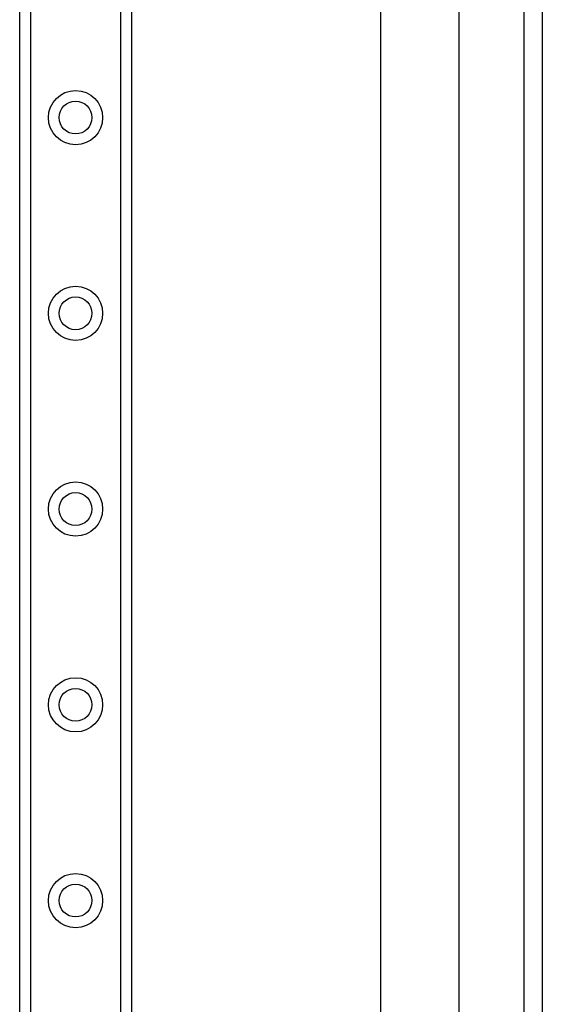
# Model space of a CAD drawing. Header units: inches. Extents: x 3.4 to 95.3, y 5.8 to 50.1.
# Tile 33 of 83: x 20.6 to 23.2, y 23.3 to 28.3. Entities that reach past the tile are written whole.
import ezdxf

# ---------------------------------------------------------------- set-up
doc = ezdxf.new("R2010")
doc.units = ezdxf.units.IN
doc.header["$MEASUREMENT"] = 0
doc.layers.add('Visible Edges(ANSI)', color=7, linetype='Continuous', lineweight=25)
doc.layers.add('Visible Tangent Edges(ANSI)', color=7, linetype='Continuous', lineweight=25)

msp = doc.modelspace()

# ---------------------------------------------------------------- linework, layer by layer
at = {"layer": 'Visible Edges(ANSI)'}
for p, q in [((23.2303, 38.0257), (23.2303, 18.5147)), ((20.6013, 19.5772), (20.6013, 36.9631)), ((21.1633, 36.4483), (21.1633, 20.092)), ((22.4172, 23.0025), (22.4172, 33.5378)), ((22.8109, 33.5378), (22.8109, 23.0025))]:
    msp.add_line(p, q, dxfattribs=at)
for centre in [(20.8823, 27.778), (20.8823, 26.7938), (20.8823, 25.8095), (20.8823, 24.8253), (20.8823, 23.841)]:
    msp.add_circle(centre, 0.0825, dxfattribs=at)
at = {"layer": 'Visible Tangent Edges(ANSI)'}
for p, q in [((23.1373, 38.0257), (23.1373, 18.5147)), ((20.6552, 36.9631), (20.6552, 19.5772)), ((21.1095, 19.5772), (21.1095, 36.9631))]:
    msp.add_line(p, q, dxfattribs=at)
for centre in [(20.8823, 27.778), (20.8823, 26.7938), (20.8823, 25.8095), (20.8823, 24.8253), (20.8823, 23.841)]:
    msp.add_circle(centre, 0.1363, dxfattribs=at)

doc.saveas('drawing.dxf')
